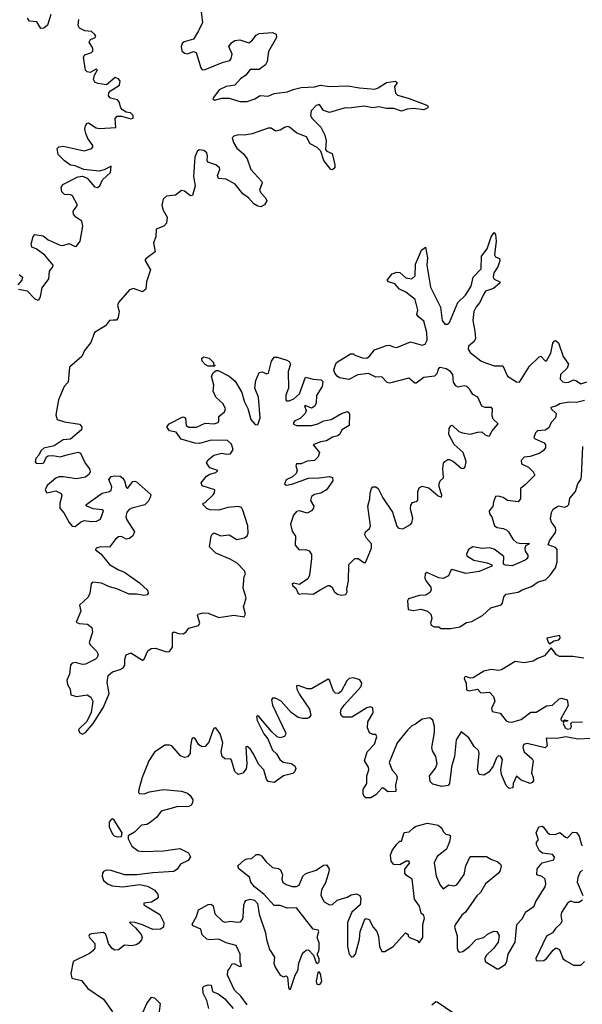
# Model space of a CAD drawing. Extents: x 2710666 to 2828562, y 857017 to 964538.
# Tile 128 of 138: x 2802864 to 2806624, y 874600 to 881174. Entities that reach past the tile are written whole.
import ezdxf

# ---------------------------------------------------------------- set-up
doc = ezdxf.new("R2010")
doc.units = 0

msp = doc.modelspace()

# ---------------------------------------------------------------- linework, layer by layer
at = {"layer": '0CON05XD'}
for points in [[(2803071.8, 881208.2), (2803051.3, 881138.7), (2803025, 881118.9), (2803005, 881115.8), (2802979.6, 881159.6), (2802931.2, 881165), (2802916.7, 881185)], [(2804077.5, 881225), (2804086.9, 881155), (2804060.2, 881099.8), (2804026.4, 881043.6), (2803962.6, 881027.4), (2803950, 881015), (2803943.3, 880995), (2803947.4, 880967.4), (2803965, 880951.1), (2803985, 880946.7), (2804025, 880963.1), (2804044.5, 880954.5), (2804075, 880853.8), (2804085, 880840), (2804105, 880841.8), (2804225, 880890.8), (2804268.3, 880901.7), (2804277.8, 880915), (2804283.3, 880945), (2804262, 880995), (2804279.3, 881020.7), (2804301.2, 881035), (2804335, 881040), (2804395, 881018.8), (2804415, 881033.8), (2804445, 881070.8), (2804465, 881081.9), (2804555, 881090), (2804578.3, 881078.3), (2804581.2, 881055), (2804527.6, 880962.4), (2804518.6, 880895), (2804507.9, 880872.1), (2804465, 880841.5), (2804405, 880842.2), (2804375.3, 880804.7)], [(2802855.8, 879375), (2802913.5, 879363.5), (2802965, 879310), (2802985, 879301.5), (2802995, 879305.8), (2803003.8, 879325), (2803013.9, 879385), (2803059.6, 879445), (2803063.8, 879495), (2803086.7, 879525), (2803087.8, 879535), (2803032.1, 879602.1), (2802975, 879643.6), (2802946.4, 879656.4), (2802941.5, 879675), (2802955, 879727.5), (2802965, 879740), (2803022, 879732), (2803055, 879703.6), (2803135, 879668.2), (2803153, 879667), (2803195, 879680.9), (2803235, 879659.4), (2803245, 879661.1), (2803268.9, 879695), (2803285.9, 879795.9), (2803278.8, 879828.8), (2803239.5, 879855), (2803224.6, 879875), (2803222.3, 879895), (2803235.8, 879914.2), (2803251.1, 879935), (2803217.3, 879997.3), (2803205, 880005.5), (2803165, 880007.5), (2803146.7, 880025), (2803142.5, 880055), (2803153.1, 880075), (2803254, 880126), (2803285, 880130.4), (2803315, 880115.6), (2803365, 880058.1), (2803385, 880054.4), (2803400, 880065), (2803417.3, 880105), (2803471.9, 880155), (2803476.1, 880196.1), (2803428.9, 880171.1), (2803396.6, 880163.4), (2803293.4, 880173.4), (2803235, 880198.8), (2803205, 880203.6), (2803163, 880233), (2803120.8, 880275), (2803115.9, 880314.1), (2803125, 880326), (2803155, 880328.9), (2803295, 880298.2), (2803346.2, 880315), (2803354.2, 880325), (2803352.2, 880335), (2803320.4, 880380.4), (2803305.5, 880414.5), (2803300.4, 880445), (2803304.6, 880465.4), (2803315, 880482.9), (2803325, 880486.7), (2803375, 880453.1), (2803397, 880447), (2803507.5, 880455), (2803502.5, 880515), (2803515, 880530.6), (2803545, 880531.2), (2803607.9, 880512.1), (2803623, 880517), (2803623.1, 880535), (2803605, 880552.2), (2803575, 880556.7), (2803551.5, 880571.5), (2803540.4, 880585), (2803529.5, 880625), (2803518.9, 880638.9), (2803471.5, 880651.5), (2803457.8, 880665), (2803460, 880685), (2803471.4, 880698.6), (2803532.2, 880737.8), (2803536.2, 880765), (2803525, 880780), (2803502.3, 880787.7), (2803445, 880739.6), (2803387.3, 880747.3), (2803366.7, 880756.7), (2803358.2, 880775), (2803365, 880803.3), (2803385, 880840), (2803375, 880843.3), (2803335, 880821.1), (2803315, 880825.6), (2803305, 880838), (2803290, 880925), (2803300.3, 880939.7), (2803345, 880954.6), (2803354.4, 880965), (2803353.6, 880985), (2803328.1, 881025), (2803337, 881043), (2803370, 881055), (2803372.5, 881065), (2803365.7, 881075), (2803345, 881096.4), (2803299.2, 881099.2), (2803265, 881117.5), (2803254.6, 881135), (2803260, 881175)], [(2804375.3, 880804.7), (2804339.9, 880780.1), (2804302.2, 880737.8), (2804245, 880727.7), (2804196.7, 880705), (2804158.6, 880655), (2804156, 880645), (2804167, 880637), (2804215, 880650.8), (2804265, 880650.7), (2804335, 880627.5), (2804385, 880628.8), (2804435, 880646.5), (2804471.3, 880668.7), (2804525, 880663.5), (2804565, 880680.9), (2804655, 880692.5), (2804691.2, 880708.8), (2804745, 880720.8), (2804835, 880726.1), (2804875, 880736.8), (2804935, 880728.7), (2805056.8, 880733.2), (2805135, 880718.7), (2805238.5, 880711.5), (2805261.1, 880718.9), (2805315, 880754.2), (2805375, 880763.3), (2805387.5, 880755), (2805368.8, 880725), (2805375, 880683.8), (2805390, 880670), (2805460.9, 880650.9), (2805585, 880603.3), (2805593.3, 880595), (2805592.5, 880585), (2805565, 880572), (2805495, 880581.9), (2805453.4, 880576.6), (2805416.1, 880563.9), (2805365, 880582), (2805315, 880580.8), (2805265, 880591.9), (2805225, 880586.5), (2805166.8, 880596.8), (2805065, 880582.9), (2805040, 880585), (2804935, 880554.3), (2804895, 880567.1), (2804867.1, 880607.1), (2804845, 880602.5), (2804811.4, 880565), (2804808.1, 880535), (2804820, 880515), (2804876.1, 880456.1), (2804903.4, 880403.4), (2804913.5, 880365), (2804907.6, 880307.6), (2804916.4, 880296.4), (2804951.7, 880281.7), (2804970.8, 880205), (2804970, 880185), (2804955, 880171.2), (2804943.4, 880173.4), (2804897.8, 880235), (2804877.2, 880297.2), (2804851.4, 880321.4), (2804806, 880345), (2804781.9, 880391.9), (2804716.7, 880416.7), (2804667.2, 880457.2), (2804655, 880460.4), (2804635, 880455.4), (2804605, 880436.2), (2804575, 880430), (2804545, 880450.5), (2804525, 880450.4), (2804418.1, 880411.9), (2804365, 880403.9), (2804325, 880405.4), (2804295, 880397.3), (2804284, 880386), (2804293.1, 880355), (2804315, 880315.6), (2804359.3, 880279.3), (2804384.4, 880245), (2804408.6, 880175), (2804482.5, 880095), (2804484.1, 880084.1), (2804468.1, 880035), (2804478.6, 880015), (2804508, 879985), (2804516.7, 879965), (2804501.2, 879938.8), (2804475, 879924.2), (2804455, 879928.6), (2804430, 879945), (2804394, 879985), (2804355, 880010.8), (2804305, 880075.6), (2804245, 880110.6), (2804192.9, 880112.9), (2804185.7, 880135), (2804201.4, 880175), (2804199.4, 880185), (2804175, 880204.4), (2804122.2, 880222.2), (2804116.5, 880235), (2804120, 880265), (2804115.3, 880285.3), (2804095, 880301.2), (2804063.8, 880305), (2804050.5, 880295), (2804034.2, 880255.8), (2804027, 880127), (2804038.2, 880065), (2804019.6, 880000.4), (2804005, 879998.1), (2803965, 880030), (2803945, 880034.5), (2803905, 880002.3), (2803844.8, 879995.2), (2803823.8, 879975), (2803814.7, 879935), (2803823.4, 879903.4), (2803849.2, 879855), (2803844.6, 879815), (2803828.6, 879795), (2803777.3, 879775), (2803775.4, 879725), (2803759.6, 879685), (2803769.5, 879625), (2803709.5, 879580.5), (2803701.9, 879568.1), (2803739.1, 879505), (2803711.8, 879425), (2803708.5, 879375), (2803685, 879356.4), (2803625, 879378.7), (2803599.3, 879370.7), (2803524.6, 879285), (2803518.5, 879265), (2803529.1, 879225), (2803523.1, 879185), (2803511.1, 879168.9), (2803488.1, 879168.1), (2803463.8, 879166.2), (2803438.7, 879131.3), (2803364.4, 879085.6), (2803341, 879019), (2803296.6, 878965), (2803279.1, 878925), (2803198, 878855), (2803187.9, 878755), (2803162, 878725), (2803122.9, 878635), (2803105.9, 878535), (2803114.5, 878505), (2803165, 878488.9), (2803264.4, 878474.4), (2803280, 878455), (2803278, 878435), (2803205, 878373.5), (2803155, 878369.1), (2803095, 878328.2), (2803025, 878312.9), (2803005.6, 878295), (2802992.3, 878267.7), (2802971.8, 878245), (2802968.9, 878225), (2802975, 878213.6), (2803008.8, 878211.2), (2803025, 878215.6), (2803044.6, 878255.4), (2803055, 878262.2), (2803085, 878263.5), (2803135, 878254.4), (2803189.1, 878270.9), (2803255, 878287.1), (2803270, 878280), (2803302.6, 878212.6), (2803330, 878175), (2803334.4, 878155), (2803329.6, 878140.4), (2803305, 878120.6), (2803245, 878109.5), (2803155, 878122.1), (2803125, 878120.9), (2803105, 878112.2), (2803048.6, 878065), (2803034.6, 878035), (2803045, 878014.4), (2803105, 878028.6), (2803141.5, 878011.5), (2803145.7, 877995), (2803131.9, 877945), (2803131.7, 877911.7), (2803160.6, 877880.6), (2803195, 877817.5), (2803215, 877793.3), (2803235, 877790.6), (2803270.8, 877819.2), (2803295, 877830), (2803345, 877822.9), (2803377, 877827), (2803405, 877838.6), (2803424, 877895), (2803415, 877901.4), (2803355, 877908.9), (2803312.5, 877925), (2803306.7, 877935), (2803415, 878013.5), (2803465.4, 878024.6), (2803476.5, 878033.5), (2803480.6, 878055), (2803460, 878105), (2803475, 878124), (2803500.9, 878129.1), (2803535, 878125.6), (2803553.8, 878113.8), (2803565.7, 878095), (2803575, 878053.3), (2803585, 878043.3), (2803619.5, 878090.5), (2803635, 878093.8), (2803645, 878088.8), (2803740, 878005), (2803737.5, 877985), (2803723, 877957), (2803700, 877935), (2803615, 877913.1), (2803595, 877904.2), (2803580.6, 877885), (2803574.6, 877855), (2803580.6, 877835), (2803631.4, 877755), (2803621.7, 877728.3), (2803598.9, 877711.1), (2803575.7, 877705.7), (2803545, 877722.5), (2803525, 877720.6), (2803504.4, 877705), (2803465, 877651.4), (2803405, 877655.5), (2803374.6, 877645.4), (2803372, 877635), (2803407.2, 877607.2), (2803465, 877537.5), (2803525, 877501.9), (2803565.5, 877485.5), (2803665, 877413.8), (2803717.5, 877365), (2803722.5, 877345), (2803717, 877333), (2803695, 877328.8), (2803647.5, 877337.5), (2803595, 877338), (2803513, 877373), (2803463.6, 877386.4), (2803412.2, 877412.2), (2803351.4, 877418.6), (2803342.9, 877407.1), (2803333.1, 877345), (2803322.5, 877317.5), (2803263.8, 877265), (2803273.8, 877225), (2803241.2, 877151.2), (2803262.3, 877142.3), (2803317.3, 877137.3), (2803346, 877115), (2803350.8, 877085), (2803329.2, 877015), (2803335, 877001.2), (2803378.1, 876958.1), (2803388, 876935), (2803382, 876915), (2803372, 876905), (2803305, 876870.6), (2803285, 876867.8), (2803237.3, 876882.7), (2803215, 876878), (2803204.4, 876865), (2803196.9, 876805), (2803180.5, 876765), (2803185, 876736.2), (2803201.1, 876705), (2803206, 876666), (2803245, 876654.4), (2803315, 876665.6), (2803340, 876650), (2803352.5, 876625), (2803341.5, 876548.5), (2803312.7, 876487.3), (2803258, 876435), (2803264.3, 876415), (2803285, 876404.3), (2803305, 876414), (2803355.7, 876475), (2803425.6, 876585), (2803461.4, 876675), (2803448.8, 876748.8), (2803455.7, 876794.3), (2803485, 876820.8), (2803535.5, 876834.5), (2803555, 876846.2), (2803568, 876865), (2803566.7, 876905), (2803576.7, 876933.3), (2803606.4, 876946.4), (2803685, 876896.7), (2803695.5, 876904.5), (2803720.6, 876959.4), (2803744.2, 876975.8), (2803772.7, 876977.3), (2803845, 876953.1), (2803865, 876955.8), (2803885.7, 876985), (2803885, 877080), (2803895, 877087.5), (2803925.9, 877075.9), (2803957, 877073), (2803975, 877083.8), (2803995, 877111.2), (2804060.3, 877129.7), (2804069.2, 877145), (2804052.5, 877195), (2804057.5, 877205), (2804087.3, 877212.7), (2804125, 877210.6), (2804195, 877182.9), (2804295, 877198.1), (2804365, 877187.5), (2804373.8, 877205), (2804360.6, 877255), (2804366.1, 877273.9), (2804377.5, 877315), (2804358.3, 877378.3), (2804363.9, 877456.1), (2804372.5, 877475), (2804367.5, 877495), (2804316.7, 877545), (2804271.7, 877571.7), (2804175, 877613.3), (2804132.5, 877655), (2804143.6, 877726.4), (2804150.7, 877739.3), (2804165, 877747.5), (2804207, 877727), (2804265, 877733.8), (2804315, 877704.2), (2804365.8, 877714.2), (2804385, 877727.5), (2804391.2, 877745), (2804388, 877795), (2804355, 877900), (2804346.1, 877916.1), (2804325, 877923.3), (2804255, 877918), (2804195, 877900), (2804135, 877902.5), (2804115, 877910), (2804090, 877935), (2804090, 877945), (2804105, 877950), (2804158.3, 878001.7), (2804166.7, 878015), (2804167.5, 878035), (2804085, 878062.5), (2804078.3, 878081.7), (2804113.6, 878126.4), (2804135, 878140), (2804175, 878150), (2804187.5, 878165), (2804135, 878182.5), (2804112.5, 878215), (2804123.6, 878236.4), (2804162.7, 878267.3), (2804215, 878280), (2804245.9, 878274.1), (2804273.6, 878276.4), (2804290, 878305), (2804280.7, 878340.7), (2804252.5, 878365), (2804143.2, 878366.8), (2804065.6, 878344.4), (2804035, 878346.7), (2803944.3, 878374.3), (2803909.2, 878419.2), (2803865, 878430), (2803847.5, 878455), (2803863.9, 878476.1), (2803955, 878523.3), (2803972.5, 878515), (2803976.7, 878465), (2803994.2, 878454.2), (2804045, 878452.5), (2804105, 878479.2), (2804165, 878476.2), (2804190, 878485), (2804196.2, 878495), (2804196.2, 878525), (2804233.8, 878555), (2804239.4, 878575), (2804225, 878610), (2804176.2, 878655), (2804156.7, 878695), (2804160.8, 878735), (2804146.7, 878795), (2804160.7, 878819.3), (2804178.3, 878831.7), (2804191.7, 878831.7), (2804264.1, 878794.1), (2804305, 878760), (2804348, 878685), (2804365, 878627.5), (2804388.8, 878578.8), (2804410, 878505), (2804438.3, 878471.7), (2804455, 878470), (2804472, 878515), (2804460.8, 878655), (2804436.2, 878715), (2804443.3, 878765), (2804465, 878817.5), (2804485, 878823.3), (2804515, 878810), (2804526.4, 878813.6), (2804546.7, 878895), (2804565, 878920), (2804585, 878920), (2804650, 878900), (2804665, 878892.5), (2804673.3, 878875), (2804658, 878825), (2804661.4, 878715), (2804642.5, 878667.5), (2804642.5, 878635), (2804648.3, 878628.3), (2804665, 878629.2), (2804696.9, 878643.1), (2804735, 878676.2), (2804775, 878787.5), (2804825, 878774), (2804879.3, 878769.3), (2804889.3, 878759.3), (2804886.7, 878725), (2804847.5, 878665), (2804845.7, 878615), (2804836.4, 878593.6), (2804815, 878580), (2804771.2, 878598.8), (2804767.5, 878595), (2804778.6, 878565), (2804772.9, 878545), (2804738.2, 878511.8), (2804704, 878495), (2804694, 878485), (2804694.2, 878474.2), (2804715, 878464.3), (2804815, 878465.7), (2804856.7, 878475), (2804896.7, 878496.7)], [(2804896.7, 878496.7), (2804946.7, 878505), (2805015, 878545.8), (2805055, 878558.8), (2805065, 878552.5), (2805069.5, 878539.5), (2805065.7, 878464.3), (2805018, 878435), (2805003.3, 878406.7), (2804990, 878395), (2804955, 878387.1), (2804915, 878361.4), (2804875, 878356.5), (2804826.7, 878335), (2804868, 878285), (2804859.2, 878255), (2804835, 878232), (2804785, 878225.7), (2804745, 878208.6), (2804715, 878208.8), (2804710, 878195), (2804719.2, 878165), (2804712.9, 878145), (2804687.3, 878122.7), (2804645, 878101.2), (2804633.3, 878075), (2804645, 878066.7), (2804683.9, 878073.9), (2804795, 878112.9), (2804865.5, 878114.5), (2804935, 878124.3), (2804955, 878116.7), (2804957.1, 878095), (2804915, 878035.8), (2804877.3, 878012.7), (2804835, 878004), (2804815, 877990), (2804808.8, 877965), (2804830.8, 877925), (2804828.3, 877911.7), (2804815, 877896), (2804785, 877880), (2804735, 877893.8), (2804715, 877891.2), (2804694.5, 877865.5), (2804673.8, 877805), (2804685, 877760), (2804706.7, 877725), (2804706, 877665), (2804732.5, 877635), (2804775.6, 877635.6), (2804797.9, 877627.9), (2804813.6, 877603.6), (2804815.5, 877575.5), (2804801.4, 877465), (2804789.5, 877440.5), (2804735, 877403.8), (2804695, 877412), (2804686.2, 877405), (2804690, 877395), (2804709.1, 877379.1), (2804725, 877342.5), (2804735, 877337.5), (2804755, 877343.3), (2804825, 877337.5), (2804871.7, 877368.3), (2804925, 877396.7), (2804935, 877396.7), (2804952.5, 877385), (2804967, 877357), (2804989.3, 877339.3), (2805015, 877332), (2805043.9, 877336.1), (2805053.8, 877355), (2805051.2, 877375), (2805062, 877425), (2805064.3, 877535.7), (2805105, 877576.7), (2805126.4, 877576.4), (2805165, 877550), (2805175, 877550), (2805216, 877645), (2805216, 877675), (2805181.5, 877711.5), (2805171.5, 877735), (2805175.6, 877755), (2805202.8, 877777.2), (2805209.5, 877795), (2805190, 877925), (2805204.2, 877975), (2805205.5, 878015), (2805214.4, 878045), (2805225, 878054.2), (2805245, 878055.8), (2805259.2, 878045), (2805290.7, 877980.7), (2805355.5, 877885.5), (2805385, 877792.5), (2805395, 877778.8), (2805425, 877773.8), (2805475, 877804.2), (2805485.7, 877815), (2805491.9, 877845), (2805476.4, 877905), (2805477.4, 877932.6), (2805490.2, 877949.8), (2805515, 877956.2), (2805524.2, 877965.8), (2805525.5, 878025), (2805535, 878049.2), (2805555, 878058.5), (2805598.8, 878048.8), (2805661.2, 877995), (2805683, 877987), (2805685, 878000), (2805666.9, 878055), (2805666.7, 878075), (2805674.5, 878095.5), (2805696.2, 878115), (2805692.4, 878177.6), (2805697.6, 878212.4), (2805705, 878224), (2805725, 878237.5), (2805737, 878237), (2805764.4, 878224.4), (2805815, 878180), (2805831.7, 878178.3), (2805841.2, 878188.8), (2805847.5, 878225), (2805827.5, 878285), (2805767.5, 878337.5), (2805731.1, 878405), (2805734.2, 878445), (2805745, 878463.3), (2805755, 878466.2), (2805798.8, 878425), (2805822.5, 878415), (2805874.1, 878405.9), (2805925, 878420.8), (2805952, 878422), (2805975, 878402), (2805997.5, 878392.5), (2806005, 878396.7), (2806020.9, 878429.1), (2806062.5, 878475), (2806028, 878508), (2806021.7, 878528.3), (2806023.8, 878575), (2806016.7, 878585), (2805974.1, 878584.1), (2805953.3, 878593.3), (2805926, 878655), (2805892.1, 878672.1), (2805872.9, 878705), (2805852, 878725), (2805835, 878730.6), (2805795, 878720), (2805779.1, 878729.1), (2805764.4, 878755), (2805759.4, 878805), (2805742.5, 878825), (2805715, 878842.9), (2805675, 878852), (2805664.2, 878845), (2805651.3, 878808.7), (2805636.5, 878793.5), (2805565, 878785.8), (2805515, 878747.5), (2805505, 878747.5), (2805465, 878780), (2805335, 878747.5), (2805320.9, 878750.9), (2805285, 878788.8), (2805245, 878787.1), (2805195, 878812.9), (2805125, 878802), (2805065, 878771.2), (2805002.7, 878782.7), (2804985, 878793.3), (2804970, 878815), (2804963.3, 878835), (2804972.5, 878865), (2804982.5, 878885), (2805075, 878942.5), (2805095, 878942.5), (2805105, 878933.3), (2805155, 878916), (2805185, 878914.2), (2805205, 878930), (2805235, 878970), (2805315, 879000), (2805335, 879001.2), (2805359.5, 878989.5), (2805385, 878986), (2805475, 879022.9), (2805555, 879001.4), (2805575, 879008), (2805587.8, 879035), (2805584.5, 879085), (2805565, 879161.2), (2805529.5, 879189.5), (2805519.2, 879205), (2805524.2, 879235.8), (2805508.1, 879305), (2805445.5, 879355.5), (2805403.3, 879375), (2805370.8, 879410.8), (2805330, 879425), (2805320, 879435), (2805352.7, 879477.3), (2805385, 879488), (2805405.7, 879485.7), (2805445, 879450), (2805485.7, 879444.3), (2805508.1, 879465), (2805508.9, 879541.1), (2805548.8, 879635), (2805576.4, 879656.4), (2805589.2, 879585), (2805584.4, 879535), (2805609.3, 879389.3), (2805675.6, 879255), (2805687.5, 879165), (2805705, 879142), (2805725, 879141.2), (2805736.8, 879153.2), (2805793.3, 879285), (2805843.1, 879335), (2805882.5, 879395), (2805894.3, 879455), (2805948.8, 879511.2), (2805951.4, 879595), (2805988.9, 879645), (2806014.2, 879725), (2806035, 879752.5), (2806045, 879740), (2806049.4, 879695), (2806037.5, 879605), (2806045, 879591.2), (2806069.7, 879579.7), (2806074, 879565), (2806060, 879525), (2806031.9, 879485), (2806029.2, 879455), (2806035, 879442), (2806072.5, 879425), (2806073.3, 879415), (2806030.6, 879379.4), (2805977.4, 879362.6), (2805962.5, 879335), (2805939.4, 879285), (2805913.9, 879256.1), (2805900, 879225), (2805891.5, 879165), (2805906.9, 879095), (2805909.4, 879045), (2805900.8, 879025), (2805862.9, 878995), (2805861.9, 878975), (2805875, 878951.9), (2805945, 878897.1), (2805965, 878888.6), (2806035, 878863.3), (2806092.3, 878862.3), (2806123.5, 878793.5), (2806185, 878755.8), (2806205, 878754.2), (2806270.2, 878859.8), (2806335, 878924), (2806347.7, 878927.7), (2806375, 878896.7), (2806385, 878896.7), (2806412.8, 878947.2), (2806427.5, 879015), (2806435, 879028.8), (2806445, 879033.3), (2806465, 879016.7), (2806497.1, 878925), (2806531.4, 878875), (2806522.4, 878847.6), (2806478.6, 878805), (2806476, 878775), (2806495, 878756), (2806515, 878751.9), (2806535, 878754.4), (2806565, 878769.2), (2806585, 878762), (2806615, 878742), (2806655, 878756.2)], [(2802861.9, 879471.9), (2802882.9, 879455), (2802879.4, 879435), (2802852.1, 879405)], [(2804165, 878860), (2804125, 878860), (2804105, 878872.5), (2804083.3, 878895), (2804082.5, 878915), (2804095, 878922.5), (2804130, 878915), (2804160, 878885), (2804160, 878875), (2804170, 878865), (2804165, 878860)], [(2806637.8, 878632.2), (2806585, 878618.6), (2806535, 878620.8), (2806475, 878609.2), (2806447.3, 878592.7), (2806414.3, 878585.7), (2806416.7, 878575), (2806448.8, 878545), (2806444, 878515), (2806416, 878485), (2806401.3, 878448.7), (2806375, 878434.2), (2806325, 878430), (2806310.8, 878415), (2806300, 878385), (2806310, 878375), (2806368.5, 878348.5), (2806378, 878335), (2806378, 878315), (2806363.4, 878296.6), (2806335, 878277.1), (2806275, 878257.5), (2806235, 878252.5), (2806215, 878230), (2806218.3, 878208.3), (2806265.6, 878185.6), (2806295.7, 878155.7), (2806306.1, 878133.9), (2806241.7, 878068.3), (2806210, 878045), (2806211.2, 877975), (2806195.9, 877954.1), (2806124, 877964), (2806095, 877983.3), (2806065, 877993.8), (2806045, 877990), (2806030.8, 877955), (2806026.9, 877923.1), (2806002, 877895), (2806004, 877875), (2806018.8, 877855), (2806036.7, 877795), (2806054.2, 877784.2), (2806095, 877778), (2806117.3, 877767.3), (2806131.2, 877755), (2806160, 877705), (2806185, 877684), (2806215, 877676.7), (2806268.3, 877678.3), (2806265, 877670), (2806247, 877663), (2806240, 877645), (2806243.3, 877625), (2806259.3, 877599.3), (2806260, 877585), (2806253.3, 877575), (2806242.5, 877565), (2806155, 877527.5), (2806111.7, 877531.7), (2806098.3, 877538.3), (2806100.5, 877590.5), (2806035, 877638.6), (2806005, 877647.1), (2805955, 877643.8), (2805892.5, 877655), (2805864.2, 877635.8), (2805851.2, 877605), (2805853.3, 877595), (2805900, 877565), (2805987.3, 877547.3), (2806020, 877535), (2806020, 877525), (2805935, 877490.6), (2805845, 877475.6), (2805755, 877503.8), (2805745, 877497.5), (2805729.4, 877460.6), (2805695, 877442.9), (2805665, 877446.9), (2805585, 877482.5), (2805573.8, 877475), (2805571.2, 877445), (2805580, 877425), (2805612.5, 877385), (2805614.2, 877365), (2805605, 877348.8), (2805578.3, 877331.7), (2805535, 877330), (2805462.5, 877307.5), (2805456.7, 877295), (2805460, 877235), (2805495, 877230), (2805545, 877238.8), (2805590, 877225), (2805612.5, 877205), (2805617.5, 877175), (2805610, 877145), (2805615, 877132.5), (2805635, 877120), (2805665, 877120), (2805678.3, 877108.3), (2805745, 877108.6), (2805805, 877120), (2805850.9, 877149.1), (2805885, 877156), (2805957.5, 877195), (2806012.1, 877247.9), (2806082.5, 877267.5), (2806091.5, 877278.5), (2806099.1, 877320.9), (2806115, 877338.1), (2806195, 877350.8), (2806222.4, 877367.6), (2806285, 877390), (2806329.3, 877420.7), (2806378, 877435), (2806410, 877465), (2806445, 877514), (2806456.5, 877555), (2806456.8, 877636.8), (2806445, 877650), (2806397, 877667), (2806403.8, 877695), (2806445, 877751.2), (2806448.1, 877765), (2806445, 877783.3), (2806418.8, 877818.8), (2806412.3, 877842.3), (2806417.3, 877882.7), (2806428.8, 877905), (2806465, 877927.5), (2806505, 877919.4), (2806522, 877925), (2806533.2, 877936.8), (2806541.5, 877978.5), (2806579.4, 878025), (2806594.5, 878075.5), (2806614.2, 878105), (2806618.9, 878125), (2806628.1, 878325)], [(2806405, 877007.5), (2806415, 877012.5), (2806433.8, 877026.2), (2806466.8, 877033.2), (2806476, 877045), (2806475, 877062.5), (2806387.5, 877045), (2806395, 877017.5), (2806405, 877007.5)], [(2806635, 876910), (2806561.7, 876921.7), (2806472.5, 876922.5), (2806452.5, 876932.5), (2806415, 876980), (2806372.5, 876927.5), (2806325, 876909.4), (2806295, 876890.6), (2806235, 876880.6), (2806175, 876888.1), (2806085, 876833.3), (2806065, 876829.4), (2806014.1, 876835.9), (2805965, 876824.2), (2805895, 876780), (2805875, 876778), (2805845, 876788.8), (2805837.5, 876785), (2805834, 876775), (2805848.8, 876745), (2805850.7, 876700.7), (2805865, 876694), (2805923.3, 876703.3), (2805945, 876680), (2806005, 876683.3), (2806031.2, 876655), (2806040, 876625), (2806017.5, 876575), (2806022.5, 876555), (2806075, 876543.3), (2806115, 876492.5), (2806130, 876485), (2806153.9, 876483.9), (2806215, 876502.5), (2806279.7, 876550.3), (2806315, 876550), (2806385, 876592.5), (2806425, 876597.5), (2806470.5, 876639.5), (2806485, 876644), (2806523.3, 876633.3), (2806530, 876595), (2806480, 876505), (2806482.5, 876495), (2806495, 876490), (2806505, 876500), (2806527.5, 876495), (2806525, 876490), (2806500, 876490), (2806496.7, 876475), (2806508.8, 876445), (2806525, 876437.5), (2806545, 876442.5), (2806552, 876455), (2806547.5, 876475), (2806556.7, 876483.3), (2806625, 876486.2)], [(2806685, 876375.7), (2806595, 876370.8), (2806515, 876385.6), (2806455, 876374), (2806383.3, 876376.7), (2806390, 876325), (2806375, 876312.5), (2806255, 876341.4), (2806230.8, 876335), (2806225.8, 876315), (2806236, 876285), (2806289.5, 876239.5), (2806296.1, 876226.1), (2806284, 876145), (2806296.7, 876115), (2806297.5, 876095), (2806289.3, 876080.7), (2806276.4, 876073.6), (2806215, 876096.7), (2806185, 876122.5), (2806162.5, 876075), (2806160, 876045), (2806135, 876040), (2806115, 876060), (2806083.8, 876135), (2806080.8, 876165), (2806090.6, 876235), (2806076.6, 876256.6), (2806065, 876260), (2806050.6, 876245), (2806029.5, 876190.5), (2806000, 876150), (2805965, 876130), (2805934.4, 876134.4), (2805922.9, 876165), (2805934.3, 876275), (2805930.6, 876295), (2805901.2, 876321.2), (2805865, 876380), (2805815, 876420), (2805782.2, 876365), (2805770.8, 876255), (2805749.4, 876185), (2805748.6, 876165), (2805737.5, 876075), (2805728.3, 876061.7), (2805685, 876053.3), (2805625, 876070), (2805608.3, 876088.3), (2805603.3, 876125), (2805644.1, 876175.9), (2805654, 876205), (2805645.6, 876255), (2805623.2, 876293.2), (2805618.6, 876315), (2805637.5, 876415), (2805637.5, 876455), (2805625, 876496.2), (2805605, 876512.5), (2805555, 876502.9), (2805509.7, 876470.3), (2805485, 876460), (2805455, 876430.8), (2805387.8, 876345), (2805332.9, 876215), (2805354.3, 876164.3), (2805380, 876135), (2805387.5, 876115), (2805376.7, 876065), (2805378.3, 876021.7), (2805325, 876017.5), (2805295, 876042.5), (2805285, 876042.5), (2805245, 875997.5), (2805211.7, 875978.3), (2805178.3, 875978.3), (2805167, 875987), (2805160, 876005), (2805160, 876035), (2805183.8, 876075), (2805183.8, 876125), (2805197.5, 876165), (2805195, 876182.5), (2805168, 876225), (2805185.8, 876285), (2805235, 876336.2), (2805250.8, 876385), (2805245, 876401.2), (2805225, 876402), (2805203, 876413), (2805188.1, 876445), (2805191.4, 876485), (2805225.6, 876545), (2805225, 876580), (2805205.6, 876585.6), (2805185, 876579.2), (2805083.5, 876516.5), (2805026.5, 876516.5), (2805015.5, 876525.5), (2805008.9, 876545), (2805012, 876568), (2805032.3, 876597.7), (2805147.4, 876722.6), (2805150, 876745), (2805137.2, 876767.2), (2805095, 876779.5), (2805066.2, 876775), (2805050.6, 876759.4), (2805012.5, 876687.5), (2804995, 876674.2), (2804975, 876677.5), (2804961.1, 876691.1), (2804935.6, 876765), (2804925, 876770.8), (2804815, 876705.5), (2804787.2, 876707.2), (2804725, 876729.2), (2804715, 876726.7), (2804717.5, 876705), (2804735, 876668.8), (2804800.7, 876570.7), (2804809.1, 876530.9), (2804798.8, 876515), (2804785, 876509.2), (2804755, 876507.8), (2804725.4, 876515.4), (2804679.1, 876549.1), (2804612, 876625), (2804575, 876644.2), (2804553.3, 876645), (2804546.2, 876633.8), (2804555, 876596.7), (2804641.2, 876415), (2804642.5, 876405), (2804633, 876387), (2804605, 876380), (2804585, 876386.7), (2804550, 876420), (2804465, 876520), (2804455, 876526.7), (2804447.5, 876522.5), (2804451.9, 876495), (2804495, 876406.2), (2804522.2, 876372.2), (2804555, 876296), (2804581.5, 876271.5), (2804602.9, 876235), (2804625, 876217.1), (2804678.8, 876208.8), (2804702.3, 876192.3), (2804708.8, 876175), (2804704, 876155), (2804690, 876140), (2804627.5, 876125), (2804565, 876080), (2804525, 876087.5), (2804514.1, 876104.1), (2804495.5, 876165.5), (2804462.1, 876202.1), (2804424.4, 876274.4), (2804405, 876305.7), (2804385, 876321.2), (2804375, 876320), (2804383.3, 876205), (2804378.5, 876171.5), (2804356.5, 876143.5), (2804325, 876133.8), (2804302, 876155), (2804280.3, 876230.3), (2804275, 876235.7), (2804235, 876238.1), (2804217.8, 876255), (2804211.9, 876285), (2804221.1, 876345), (2804204.3, 876405), (2804175, 876446.2), (2804165, 876443.8), (2804155, 876428.8), (2804128.9, 876351.1), (2804105, 876320.6), (2804085, 876318.9), (2804061.8, 876331.8), (2804035, 876377.5), (2804025, 876380), (2804015, 876372), (2804005.6, 876325), (2804004.5, 876275), (2803985, 876251.9), (2803965, 876248.5), (2803939.2, 876259.2), (2803880.8, 876325), (2803865, 876331.2), (2803835, 876330.4), (2803765, 876283.3), (2803727.1, 876225), (2803683.1, 876115), (2803660, 876035), (2803658.8, 876015), (2803665, 876006.7), (2803695.5, 876004.5), (2803730.9, 876019.1), (2803825, 876034.5), (2803945, 876023.6), (2803985, 876009.4), (2804003.8, 875993.8), (2804021.4, 875965), (2804020, 875945), (2804010.6, 875929.4), (2803995, 875920.8), (2803915, 875917.3), (2803809.9, 875890.1), (2803781.5, 875848.5), (2803736.7, 875813.3), (2803715, 875800.5), (2803678.8, 875795), (2803631.7, 875748.3), (2803590, 875725), (2803590, 875705), (2803613.3, 875655), (2803656.7, 875625), (2803685, 875619.4), (2803825, 875623.5), (2803935, 875641.1), (2803991.5, 875611.5), (2804006, 875585), (2803990.5, 875559.5), (2803940, 875535), (2803917.3, 875502.7), (2803894.5, 875485.5), (2803755, 875478.5), (2803647.5, 875465), (2803565, 875464), (2803475, 875493.8), (2803445, 875495.6), (2803425, 875485.8), (2803418, 875475), (2803416, 875455), (2803425, 875426.7), (2803455, 875402.5), (2803485, 875390), (2803554.2, 875384.2), (2803665, 875399.1), (2803717.9, 875387.9), (2803763.5, 875363.5), (2803788, 875335), (2803788.8, 875315), (2803782, 875305), (2803745, 875282.5), (2803695, 875275.8), (2803693.8, 875265), (2803800.2, 875200.2), (2803827.1, 875145), (2803825.6, 875114.4), (2803805, 875101.9), (2803755, 875099.1), (2803685, 875130.5), (2803635, 875145.6), (2803602.3, 875147.7), (2803597.5, 875145), (2803639.5, 875109.5), (2803676.2, 875066.2), (2803682.5, 875045), (2803678.9, 875031.1), (2803661.1, 875008.9), (2803642.6, 874997.4), (2803615, 874990.9), (2803565, 874995.7), (2803525, 874962.9), (2803501.3, 874961.3), (2803481.5, 874971.5), (2803457.8, 875005), (2803446.4, 875045), (2803439.4, 875065), (2803425, 875079.4), (2803345, 875071.4), (2803331.2, 875065), (2803326, 875055), (2803330.8, 875045), (2803367.1, 875005), (2803367.1, 874975), (2803353.8, 874956.2), (2803330.9, 874939.1), (2803221.9, 874885), (2803206.5, 874805), (2803213.1, 874775), (2803278.3, 874758.3), (2803320, 874705), (2803424.4, 874635), (2803485, 874548.8)], [(2803515, 875717.5), (2803545, 875720), (2803550, 875745), (2803495, 875828.8), (2803485, 875838), (2803475, 875834), (2803463.3, 875815), (2803461.9, 875785), (2803484.3, 875735), (2803495, 875724.2), (2803515, 875717.5)], [(2804269.5, 874840.5), (2804282, 874868), (2804295, 874873.3), (2804335, 874853.3), (2804346, 874854), (2804338.6, 874885), (2804337.8, 874935), (2804311.4, 874991.4), (2804245, 875009.4), (2804195, 875035.6), (2804135, 875030), (2804115.8, 875035.8), (2804083.9, 875063.9), (2804075, 875102.5), (2804023, 875123), (2804017.5, 875135), (2804045.8, 875185), (2804060.3, 875229.7), (2804124.1, 875265.9), (2804145, 875267.5), (2804156.4, 875256.4), (2804168.8, 875205), (2804220, 875155), (2804235, 875149.2), (2804275, 875154.2), (2804315, 875147.5), (2804339.1, 875150.9), (2804352.5, 875165), (2804357.3, 875182.7), (2804362, 875265), (2804368, 875282), (2804376.2, 875293.8), (2804405, 875302), (2804434.3, 875294.3), (2804453.1, 875273.1), (2804465, 875202.5), (2804507.9, 875077.9), (2804513.4, 875033.4), (2804534.2, 874965), (2804566.2, 874915), (2804563.1, 874875), (2804571.2, 874848.8), (2804605, 874793.3), (2804627, 874783), (2804645, 874790), (2804655, 874780), (2804660, 874715), (2804665, 874700), (2804675, 874700), (2804705.8, 874794.2), (2804723.8, 874825), (2804730, 874875), (2804752, 874935), (2804762.3, 874947.7), (2804779.3, 874960.7), (2804795, 874963.3), (2804828.3, 874928.3), (2804845, 874880), (2804855, 874873.3), (2804865, 874882.5), (2804865, 874902.5), (2804852.5, 874935), (2804863.8, 874955), (2804865.5, 874974.5), (2804865, 875010), (2804853.3, 875045), (2804863.3, 875085), (2804860, 875095), (2804825, 875101.2), (2804715, 875243.8), (2804652.7, 875242.7), (2804605, 875260), (2804565, 875260), (2804496.2, 875335), (2804433.3, 875383.3), (2804410, 875415), (2804399.3, 875449.3), (2804330, 875505), (2804322.5, 875525), (2804365.9, 875564.1), (2804385, 875572), (2804415, 875573.8), (2804445, 875600), (2804465, 875600), (2804480.5, 875590.5), (2804512.1, 875552.1), (2804555, 875514), (2804595, 875506.7), (2804607.7, 875497.7), (2804620, 875465), (2804616.7, 875435), (2804623.8, 875415), (2804645, 875400), (2804685.9, 875385.9), (2804715, 875386), (2804731.2, 875395), (2804757.5, 875455), (2804776.5, 875473.5), (2804845, 875495.8), (2804895, 875529.2), (2804915, 875530), (2804932, 875505), (2804931.2, 875485), (2804908.8, 875411.2), (2804880.8, 875365), (2804876.1, 875326.1), (2804898.8, 875285), (2804935, 875262.9), (2804954.1, 875265.9), (2804985.5, 875294.5), (2805052.5, 875315), (2805080, 875330), (2805115, 875337.5), (2805136.9, 875326.9), (2805144.3, 875305), (2805140, 875265), (2805084.5, 875215.5), (2805055.6, 875145), (2805054.4, 874985), (2805066, 874935), (2805083.3, 874915), (2805095, 874918), (2805108.6, 874935), (2805135.6, 875035), (2805139.2, 875085), (2805167.7, 875162.3), (2805177, 875173), (2805200, 875165), (2805225.8, 875115), (2805250, 875085), (2805261.7, 875051.7), (2805269.4, 874985), (2805285, 874952.5), (2805305, 874951.4), (2805360, 874985), (2805442.5, 875077.5), (2805460, 875065), (2805460, 875055), (2805470, 875045), (2805520, 875025), (2805535, 875010), (2805558, 875045), (2805557.7, 875132.3), (2805570, 875175), (2805565, 875192.5), (2805547.5, 875207.5), (2805536.9, 875255), (2805502.7, 875302.7), (2805487.5, 875435), (2805450, 875460), (2805438.8, 875475), (2805438.3, 875501.7), (2805472.5, 875545), (2805465.9, 875555.9), (2805446.1, 875556.1), (2805405, 875530), (2805363.6, 875533.6), (2805346.1, 875556.1), (2805342, 875595), (2805353.9, 875626.1), (2805385, 875670), (2805405, 875690), (2805415, 875690), (2805433.6, 875746.4), (2805467.7, 875752.3), (2805495, 875778.8), (2805515, 875788.8), (2805590.7, 875809.3), (2805660, 875795), (2805686.4, 875776.4), (2805693.9, 875753.9), (2805712.5, 875735), (2805735, 875732.5), (2805742.5, 875725), (2805737.5, 875685), (2805717.5, 875635), (2805655, 875587.5), (2805633.3, 875545), (2805646.7, 875455), (2805674, 875395), (2805695, 875370), (2805733, 875397), (2805765, 875390), (2805785, 875397.5), (2805835, 875467.5), (2805845.9, 875524.1), (2805875, 875587.5), (2805985, 875587.5), (2806016.4, 875566.4), (2806055, 875552.5), (2806077.5, 875535), (2806083, 875523), (2806075.9, 875494.1), (2806064.1, 875475.9), (2805977.5, 875405), (2805944.3, 875345.7), (2805920, 875325), (2805844.5, 875215.5), (2805818.8, 875195), (2805775, 875130), (2805770.8, 875115), (2805786.9, 875056.9), (2805788.6, 874975), (2805794.3, 874955), (2805805, 874948), (2805825, 874952.5), (2805870.8, 874985), (2805915, 875032.9), (2805965, 875046), (2805991.2, 875068.8), (2806018, 875082), (2806035, 875088), (2806052.5, 875085), (2806069.5, 875059.5), (2806062, 875015), (2806034, 874975), (2805981.9, 874925), (2805972.9, 874905), (2805974, 874885), (2806055, 874836), (2806065, 874836), (2806108.8, 874865), (2806120.8, 874885), (2806128.6, 874935), (2806175.7, 875015), (2806187.3, 875132.7), (2806225, 875172), (2806244.5, 875215.5), (2806302.5, 875255), (2806314.4, 875285.6), (2806375.8, 875385), (2806380, 875405), (2806376, 875435), (2806355, 875453.8), (2806320, 875465), (2806322.5, 875505), (2806356.4, 875543.6), (2806433.3, 875565), (2806439.2, 875585), (2806425, 875600), (2806358.3, 875608.3), (2806337.5, 875625), (2806317.5, 875665), (2806318.3, 875681.7), (2806330, 875695), (2806330, 875705), (2806316.7, 875745), (2806333.3, 875785), (2806355, 875790), (2806365, 875783.3), (2806388.3, 875748.3), (2806405, 875736.7), (2806445, 875733.8), (2806475, 875746.7), (2806512.5, 875715), (2806525, 875711.2), (2806561.7, 875748.3), (2806585, 875747.5), (2806603, 875723), (2806618.8, 875665), (2806625, 875658.8)], [(2806625, 875494), (2806610, 875485), (2806594.4, 875445.6), (2806590, 875415), (2806626.7, 875326.7)], [(2806624.5, 875295.5), (2806600.9, 875279.1), (2806575, 875278.6), (2806545, 875287.5), (2806525, 875276.2), (2806485, 875212.5), (2806480.8, 875195), (2806487.1, 875155), (2806481.1, 875138.9), (2806444, 875105), (2806425, 875076.2), (2806385, 875053.8), (2806313.1, 874905), (2806315, 874893.3), (2806325, 874889.2), (2806367.2, 874892.8), (2806385, 874906.2), (2806428.6, 874961.4), (2806445, 874973.8), (2806455, 874974), (2806471.2, 874965), (2806494, 874905), (2806506.7, 874895), (2806565, 874860.8), (2806615, 874862), (2806638, 874885)], [(2804385, 874596.7), (2804342, 874655), (2804300, 874695), (2804253.3, 874795), (2804256.1, 874823.9), (2804269.5, 874840.5)], [(2804865, 874732.5), (2804875, 874738), (2804884.2, 874755), (2804875, 874802.5), (2804865, 874817.5), (2804857.5, 874812.5), (2804845.8, 874755), (2804850, 874735), (2804865, 874732.5)], [(2804128.6, 874571.4), (2804114.2, 874625), (2804090, 874675), (2804088.3, 874711.7), (2804098.3, 874721.7), (2804125, 874730), (2804145, 874726.7), (2804153.8, 874685), (2804190.8, 874670.8), (2804235.6, 874635.6), (2804291.3, 874571.3)], [(2803690.3, 874549.7), (2803714.5, 874605.5), (2803745, 874647.5), (2803765, 874643.3), (2803802.5, 874605), (2803794.4, 874535)], [(2805765, 874539.1), (2805655, 874614.2), (2805645, 874615.7), (2805619.2, 874595)]]:
    msp.add_lwpolyline(points, dxfattribs=at)

doc.saveas('drawing.dxf')
